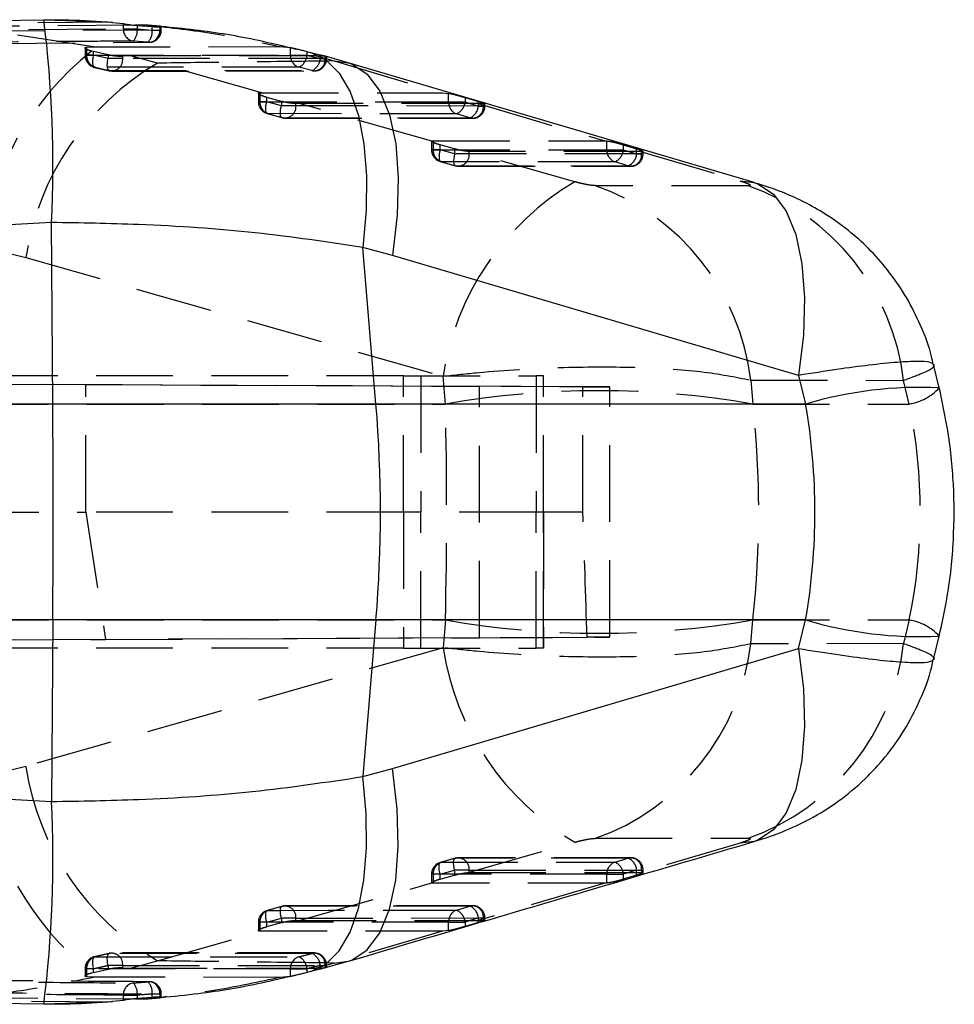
# Model space of a CAD drawing. Extents: x 40 to 416, y 16 to 281.
# Tile 13 of 41: x 185 to 200, y 145 to 161. Entities that reach past the tile are written whole.
import ezdxf

# ---------------------------------------------------------------- set-up
doc = ezdxf.new("R2010")
doc.units = 0
doc.linetypes.add('HIDDEN', pattern=[1.905, 1.27, -0.635])
doc.layers.get('0').update_dxf_attribs({"linetype": 'CONTINUOUS'})

msp = doc.modelspace()

# ---------------------------------------------------------------- linework, layer by layer
at = {"color": 7, "linetype": 'HIDDEN'}
for p, q in [((183.36978, 161.23838), (186.44219, 161.26435)), ((185.37524, 161.3023), (186.44219, 161.26435)), ((186.44219, 161.26435), (186.51122, 161.25685)), ((186.69164, 161.15119), (186.69164, 161.23726)), ((183.21948, 161.12344), (186.69164, 161.15119)), ((187.293, 161.13153), (183.81842, 161.1058)), ((186.87977, 161.21079), (184.00827, 161.19102)), ((186.19646, 160.85306), (184.00827, 161.19102)), ((186.69164, 161.15119), (186.92117, 161.15119)), ((186.92117, 161.2073), (186.92117, 161.15119)), ((186.92117, 161.15119), (187.16815, 161.13153)), ((187.16815, 161.13153), (187.16815, 161.18851)), ((187.16815, 161.13153), (187.3185, 161.13153)), ((187.31775, 161.18884), (187.20409, 161.20065)), ((187.293, 161.18399), (187.293, 161.13153)), ((187.31881, 161.13153), (187.31881, 161.18814)), ((184.61797, 160.91125), (187.10089, 160.92928)), ((187.10089, 160.92928), (186.85609, 160.94875)), ((187.10089, 160.92928), (187.11719, 160.92853)), ((186.05822, 160.8335), (186.05822, 160.71305)), ((186.08404, 160.84632), (186.19646, 160.85306)), ((186.08404, 160.84632), (186.08404, 160.71305)), ((186.19724, 160.77497), (186.1649, 160.78272)), ((186.19646, 160.85306), (189.2871, 160.85685)), ((186.19724, 160.71305), (186.19724, 160.77497)), ((186.43878, 160.72034), (186.19724, 160.77497)), ((189.2871, 160.85685), (189.45355, 160.84244)), ((189.45355, 160.71583), (189.45355, 160.84244)), ((189.72631, 160.77774), (189.72631, 160.71583)), ((186.19724, 160.71305), (186.05822, 160.71305)), ((186.08404, 160.71305), (189.45355, 160.71583)), ((186.43878, 160.65767), (186.19724, 160.71305)), ((186.43878, 160.72034), (186.43878, 160.65767)), ((186.67993, 160.65767), (186.43878, 160.65767)), ((186.80948, 160.70597), (186.67993, 160.69719)), ((186.67993, 160.65767), (186.67993, 160.69719)), ((190.02845, 160.65834), (186.67993, 160.65767)), ((189.87852, 160.70464), (186.80948, 160.70597)), ((187.25705, 160.58364), (186.80948, 160.70597)), ((188.98136, 160.09354), (187.25705, 160.58364)), ((189.45355, 160.71583), (189.72631, 160.71583)), ((189.72631, 160.71583), (189.94687, 160.65834)), ((189.87852, 160.70464), (190.17484, 160.61957)), ((190.02845, 160.6926), (189.87852, 160.70464)), ((189.94687, 160.65834), (189.94687, 160.7207)), ((189.94687, 160.65834), (190.05352, 160.65834)), ((190.04691, 160.68996), (190.02845, 160.6926)), ((190.02845, 160.6926), (190.02845, 160.65834)), ((190.05428, 160.65834), (190.05428, 160.69027)), ((190.17484, 160.61957), (191.96744, 160.08985)), ((190.17484, 160.61957), (190.40849, 160.59099)), ((186.21633, 160.51073), (186.4558, 160.45828)), ((186.22402, 160.51458), (186.46337, 160.45976)), ((186.50291, 160.45158), (189.85128, 160.4541)), ((189.81048, 160.46079), (189.59211, 160.51771)), ((188.94934, 160.09304), (188.98136, 160.09354)), ((188.94934, 160.09304), (188.94934, 159.94486)), ((188.98136, 160.09354), (191.96744, 160.08985)), ((191.96744, 160.08985), (192.06989, 160.08413)), ((188.92351, 160.08238), (188.92351, 159.94486)), ((189.06253, 159.94486), (188.92351, 159.94486)), ((188.94934, 159.94486), (192.06989, 159.94107)), ((189.06253, 159.94486), (189.06253, 160.01782)), ((189.30408, 159.95172), (189.06253, 160.01782)), ((189.30408, 159.87787), (189.06253, 159.94486)), ((189.30408, 159.95172), (189.30408, 159.87787)), ((192.06989, 159.94107), (192.06989, 160.08413)), ((192.06989, 159.94107), (192.34266, 159.94107)), ((192.34266, 160.01609), (192.56322, 159.95042)), ((192.34266, 160.01609), (192.34266, 159.94107)), ((192.34266, 159.94107), (192.56322, 159.87422)), ((192.56322, 159.87422), (192.56322, 159.95042)), ((189.54523, 159.87787), (189.30408, 159.87787)), ((189.59973, 159.91776), (189.54523, 159.91627)), ((189.54523, 159.87787), (189.54523, 159.91627)), ((192.6448, 159.87422), (189.54523, 159.87787)), ((192.56125, 159.9144), (189.59973, 159.91776)), ((191.79042, 159.29492), (189.59973, 159.91776)), ((192.6448, 159.91058), (192.56125, 159.9144)), ((192.56125, 159.9144), (194.65157, 159.29686)), ((192.56322, 159.87422), (192.66987, 159.87422)), ((192.66256, 159.90968), (192.6448, 159.91058)), ((192.6448, 159.91058), (192.6448, 159.87422)), ((192.67063, 159.87422), (192.67063, 159.91209)), ((189.07226, 159.74924), (189.31381, 159.68225)), ((189.08061, 159.74877), (189.32216, 159.68178)), ((189.36782, 159.67492), (192.46739, 159.67124)), ((192.4218, 159.67811), (192.20124, 159.74496)), ((191.78881, 159.29121), (191.78881, 159.15012)), ((191.79135, 159.29121), (191.79042, 159.29492)), ((191.81464, 159.29886), (194.65157, 159.29686)), ((191.81464, 159.29886), (191.81464, 159.15012)), ((194.65157, 159.29686), (194.68624, 159.2962)), ((194.68624, 159.1482), (194.68624, 159.2962)), ((191.92783, 159.15012), (191.78881, 159.15012)), ((191.81464, 159.15012), (194.68624, 159.1482)), ((191.92783, 159.15012), (191.92783, 159.23124)), ((192.16938, 159.16468), (191.92783, 159.23124)), ((192.16938, 159.08311), (191.92783, 159.15012)), ((192.16938, 159.16468), (192.16938, 159.08311)), ((194.15674, 158.62182), (192.39231, 159.12376)), ((192.41053, 159.12304), (192.39231, 159.12376)), ((192.41053, 159.08311), (192.41053, 159.12304)), ((195.24531, 159.12149), (192.41053, 159.12304)), ((194.68624, 159.1482), (194.95902, 159.1482)), ((194.95902, 159.23493), (195.17958, 159.16887)), ((194.95902, 159.23493), (194.95902, 159.1482)), ((194.95902, 159.1482), (195.17958, 159.08137)), ((195.17958, 159.08137), (195.17958, 159.16887)), ((195.26115, 159.12135), (195.24531, 159.12149)), ((195.24531, 159.12149), (196.89078, 158.63561)), ((195.27833, 159.122), (195.26115, 159.12135)), ((195.26115, 159.12135), (195.26115, 159.08137)), ((195.28698, 159.08137), (195.28698, 159.12639)), ((191.93755, 158.9545), (192.17909, 158.8875)), ((191.94592, 158.95404), (192.18746, 158.88703)), ((192.41053, 159.08311), (192.16938, 159.08311)), ((195.26115, 159.08137), (192.41053, 159.08311)), ((195.03819, 158.88526), (194.81763, 158.95208)), ((195.17958, 159.08137), (195.28622, 159.08137)), ((192.23323, 158.88017), (195.08385, 158.8784)), ((196.89078, 158.63561), (197.125, 158.60726)), ((197.02445, 158.55421), (194.49967, 158.55681)), ((184.33022, 157.55778), (185.07884, 157.36686)), ((185.07884, 157.36686), (191.97877, 155.4054)), ((194.29121, 155.22897), (158.84364, 155.38404)), ((159.4921, 155.38404), (186.07009, 155.26769)), ((191.32223, 155.40955), (174.03405, 155.40955)), ((191.32223, 153.15955), (191.32223, 155.40955)), ((191.32223, 155.40955), (193.51731, 155.40955)), ((191.61115, 155.40955), (191.61115, 153.15955)), ((192.01673, 154.94456), (191.97877, 155.4054)), ((193.51731, 155.40955), (193.51731, 153.15955)), ((193.63843, 155.40955), (193.51731, 155.40955)), ((193.63843, 153.15955), (193.63843, 155.40955)), ((193.63843, 155.40955), (193.63924, 155.40955)), ((193.63924, 153.15955), (193.63924, 155.40955)), ((186.07009, 155.26769), (192.58029, 155.23822)), ((186.07009, 153.15955), (186.07009, 155.26769)), ((192.58029, 151.08089), (192.58029, 155.23822)), ((194.29121, 153.15955), (194.29121, 155.22897)), ((194.73371, 151.09145), (194.73371, 155.22766)), ((197.06636, 155.34038), (199.59427, 155.33682)), ((197.06636, 155.34038), (197.09897, 154.94456)), ((199.68923, 154.94456), (199.59427, 155.33682)), ((184.185, 154.94456), (192.01673, 154.94456)), ((197.09897, 154.94456), (199.68923, 154.94456)), ((159.2592, 153.15955), (186.07009, 153.15955)), ((186.07009, 153.15955), (186.39772, 151.0529)), ((191.32223, 153.15955), (186.07009, 153.15955)), ((193.51731, 153.15955), (191.32223, 153.15955)), ((191.32223, 153.15955), (191.32223, 150.90955)), ((191.61115, 150.90955), (191.61115, 153.15955)), ((193.63843, 153.15955), (193.51731, 153.15955)), ((193.51731, 150.90955), (193.51731, 153.15955)), ((193.63924, 153.15955), (193.63843, 153.15955)), ((193.63843, 153.15955), (193.63843, 150.90955)), ((194.29121, 153.15955), (193.63924, 153.15955)), ((193.63924, 150.90955), (193.63924, 153.15955)), ((184.185, 151.37455), (192.01673, 151.37455)), ((192.01673, 151.37455), (191.97877, 150.91371)), ((197.06636, 150.97873), (197.09897, 151.37455)), ((197.09897, 151.37455), (199.68923, 151.37455)), ((199.68923, 151.37455), (199.59427, 150.98229)), ((158.8555, 150.93507), (194.35928, 151.09039)), ((159.48025, 150.93507), (186.39772, 151.0529)), ((186.39772, 151.0529), (192.58029, 151.08089)), ((199.59427, 150.98229), (197.06636, 150.97873)), ((191.32223, 150.90955), (174.03405, 150.90955)), ((191.97877, 150.91371), (185.07884, 148.95225)), ((191.32223, 150.90955), (193.51731, 150.90955)), ((193.63843, 150.90955), (193.51731, 150.90955)), ((193.63843, 150.90955), (193.63924, 150.90955)), ((185.07884, 148.95225), (184.33022, 148.76133)), ((194.49967, 147.7623), (197.02445, 147.7649)), ((197.12372, 147.71147), (196.89078, 147.6835)), ((192.39231, 147.19535), (194.15674, 147.69729)), ((196.89078, 147.6835), (195.24531, 147.19762)), ((192.17908, 147.43165), (191.93754, 147.36464)), ((192.18746, 147.43208), (191.94592, 147.36507)), ((195.08385, 147.44064), (192.23323, 147.4389)), ((194.81763, 147.36703), (195.03819, 147.43385)), ((191.92783, 147.16899), (192.16938, 147.236)), ((192.41053, 147.236), (192.16938, 147.236)), ((192.16938, 147.236), (192.16938, 147.15443)), ((192.41053, 147.19607), (192.41053, 147.236)), ((195.17958, 147.23774), (194.95902, 147.17091)), ((195.17958, 147.23774), (195.28622, 147.23774)), ((195.17958, 147.15024), (195.17958, 147.23774)), ((195.26115, 147.23774), (195.26115, 147.19776)), ((195.28698, 147.19244), (195.28698, 147.23774)), ((191.78881, 147.16899), (191.78881, 147.02793)), ((191.92783, 147.16899), (191.78881, 147.16899)), ((191.81464, 147.16899), (191.81464, 147.02025)), ((191.92783, 147.08787), (191.92783, 147.16899)), ((191.92783, 147.08787), (192.16938, 147.15443)), ((192.39231, 147.19535), (192.41053, 147.19607)), ((192.41053, 147.19607), (195.24531, 147.19762)), ((194.68624, 147.17091), (194.95902, 147.17091)), ((194.68624, 147.02291), (194.68624, 147.17091)), ((194.95902, 147.17091), (194.95902, 147.08418)), ((195.17958, 147.15024), (194.95902, 147.08418)), ((195.24531, 147.19762), (195.26115, 147.19776)), ((195.26115, 147.19776), (195.28374, 147.19595)), ((189.59973, 146.40135), (191.79042, 147.02419)), ((194.65157, 147.02225), (191.81464, 147.02025)), ((194.65157, 147.02225), (192.56125, 146.40471)), ((194.68624, 147.02291), (194.65157, 147.02225)), ((189.31379, 146.63693), (189.07224, 146.56995)), ((189.32216, 146.63733), (189.08061, 146.57034)), ((192.46739, 146.64779), (189.36782, 146.64411)), ((192.20124, 146.57415), (192.4218, 146.641)), ((189.06253, 146.37425), (189.30408, 146.44124)), ((189.54523, 146.44124), (189.30408, 146.44124)), ((189.30408, 146.44124), (189.30408, 146.36739)), ((189.54523, 146.40284), (189.54523, 146.44124)), ((192.56322, 146.44489), (192.34266, 146.37804)), ((192.56125, 146.40471), (192.6448, 146.40853)), ((192.56322, 146.44489), (192.66987, 146.44489)), ((192.56322, 146.36869), (192.56322, 146.44489)), ((192.6448, 146.44489), (192.6448, 146.40853)), ((192.6448, 146.40853), (192.66735, 146.40909)), ((192.67063, 146.40675), (192.67063, 146.44489)), ((188.92351, 146.37425), (188.92351, 146.23663)), ((189.06253, 146.37425), (188.92351, 146.37425)), ((188.94934, 146.37425), (188.94934, 146.22607)), ((189.06253, 146.30129), (189.06253, 146.37425)), ((189.06253, 146.30129), (189.30408, 146.36739)), ((189.54523, 146.40284), (189.59973, 146.40135)), ((189.59973, 146.40135), (192.56125, 146.40471)), ((192.06989, 146.37804), (192.34266, 146.37804)), ((192.06989, 146.23498), (192.06989, 146.37804)), ((192.34266, 146.37804), (192.34266, 146.30302)), ((192.56322, 146.36869), (192.34266, 146.30302)), ((187.25705, 145.73547), (188.98136, 146.22557)), ((188.98136, 146.22557), (188.94934, 146.22607)), ((191.96744, 146.22926), (188.98136, 146.22557)), ((191.96744, 146.22926), (190.17484, 145.69954)), ((192.06989, 146.23498), (191.96744, 146.22926)), ((186.21714, 145.80422), (186.22402, 145.80453)), ((186.45612, 145.859), (186.46337, 145.85935)), ((189.85131, 145.86731), (186.50293, 145.869)), ((186.05822, 145.60606), (186.05822, 145.48591)), ((186.19724, 145.60606), (186.05822, 145.60606)), ((186.08404, 145.60606), (186.08404, 145.47278)), ((186.19724, 145.54414), (186.19724, 145.60606)), ((186.19724, 145.54414), (186.43878, 145.59877)), ((186.67993, 145.66144), (186.43878, 145.66144)), ((186.43878, 145.66144), (186.43878, 145.59877)), ((186.67993, 145.62192), (186.67993, 145.66144)), ((186.67993, 145.62192), (186.80948, 145.61314)), ((186.80948, 145.61314), (187.25705, 145.73547)), ((186.80948, 145.61314), (189.87852, 145.61447)), ((189.45355, 145.47667), (189.45355, 145.60328)), ((189.45355, 145.60328), (189.72631, 145.60328)), ((189.72631, 145.60328), (189.72631, 145.54137)), ((190.17484, 145.69954), (189.87852, 145.61447)), ((189.87852, 145.61447), (190.02845, 145.62651)), ((189.94687, 145.66077), (190.05352, 145.66077)), ((189.94687, 145.59841), (189.94687, 145.66077)), ((190.02845, 145.66077), (190.02845, 145.62651)), ((190.02845, 145.62651), (190.04393, 145.62858)), ((190.05428, 145.62861), (190.05428, 145.66077)), ((190.17484, 145.69954), (190.40858, 145.72815)), ((186.19646, 145.46605), (186.08404, 145.47278)), ((186.1649, 145.53639), (186.19724, 145.54414)), ((189.2871, 145.46226), (186.19646, 145.46605)), ((189.45355, 145.47667), (189.2871, 145.46226)), ((187.11719, 145.39058), (187.10089, 145.38983)), ((184.00827, 145.12809), (186.88057, 145.10832)), ((186.69164, 145.08185), (186.69164, 145.16792)), ((186.69164, 145.16792), (186.92117, 145.16792)), ((186.92117, 145.16792), (186.92117, 145.11181)), ((187.16815, 145.18758), (187.3185, 145.18758)), ((187.16815, 145.1306), (187.16815, 145.18758)), ((187.20514, 145.11786), (187.31587, 145.12986)), ((187.293, 145.18758), (187.293, 145.13551)), ((187.31881, 145.13085), (187.31881, 145.18758)), ((186.44219, 145.05476), (183.36978, 145.08073)), ((186.44219, 145.05476), (185.37524, 145.01681)), ((186.5123, 145.06238), (186.44219, 145.05476))]:
    msp.add_line(p, q, dxfattribs=at)
at = {"color": 7, "linetype": 'CONTINUOUS'}
for p, q in [((184.01516, 161.2765), (185.37524, 161.3023)), ((185.50191, 161.29347), (185.37642, 161.29412)), ((186.51122, 161.25685), (186.69164, 161.23726)), ((187.1028, 161.21232), (186.87977, 161.21079)), ((186.92117, 161.2073), (187.16815, 161.18851)), ((187.293, 161.19603), (187.1028, 161.21232)), ((189.72631, 160.77774), (189.79179, 160.76117)), ((189.79179, 160.76117), (189.94687, 160.7207)), ((190.40736, 160.58783), (189.99341, 160.70768)), ((197.12531, 158.6076), (190.40834, 160.59124)), ((185.50241, 157.94774), (182.87562, 157.79822)), ((185.52431, 154.94456), (185.50241, 157.94774)), ((190.86875, 154.94456), (190.6535, 157.53682)), ((191.14073, 157.40246), (190.6535, 157.53682)), ((197.85907, 155.4182), (191.14073, 157.40246)), ((200.18371, 155.21266), (200.09058, 155.59732)), ((197.85907, 155.4182), (197.97373, 154.94456)), ((185.52431, 154.94456), (161.85655, 154.94456)), ((190.86875, 154.94456), (185.52431, 154.94456)), ((197.97373, 154.94456), (190.86875, 154.94456)), ((185.52431, 151.37455), (161.85655, 151.37455)), ((185.52431, 151.37455), (185.50241, 148.37137)), ((190.86875, 151.37455), (185.52431, 151.37455)), ((190.86875, 151.37455), (190.6535, 148.78229)), ((197.97373, 151.37455), (190.86875, 151.37455)), ((197.85907, 150.90091), (197.97373, 151.37455)), ((200.09058, 150.72179), (200.18371, 151.10645)), ((191.14073, 148.91665), (197.85907, 150.90091)), ((190.6535, 148.78229), (191.14073, 148.91665)), ((182.87562, 148.52088), (185.50241, 148.37137)), ((189.94687, 145.59841), (189.79179, 145.55794)), ((189.99299, 145.61404), (190.40702, 145.73222)), ((190.04393, 145.62858), (190.05101, 145.62953)), ((189.79179, 145.55794), (189.72631, 145.54137)), ((186.88057, 145.10832), (187.1028, 145.10679)), ((187.16815, 145.1306), (186.92117, 145.11181)), ((187.1028, 145.10679), (187.293, 145.12308)), ((187.293, 145.12308), (187.31582, 145.12863)), ((185.37524, 145.01681), (184.01516, 145.04261)), ((185.37653, 145.02235), (185.54479, 145.02343)), ((186.69164, 145.08185), (186.5123, 145.06238))]:
    msp.add_line(p, q, dxfattribs=at)
at = {"color": 8, "linetype": 'CONTINUOUS'}
for p, q in [((187.293, 161.19603), (187.293, 161.18399)), ((187.293, 145.13551), (187.293, 145.12308))]:
    msp.add_line(p, q, dxfattribs=at)
at = {"color": 7, "linetype": 'CONTINUOUS', "flags": 128}
for points in [[(189.79179, 160.76117), (190.04192, 160.63846), (190.25981, 160.41921), (190.43995, 160.10899), (190.57774, 159.71568), (190.66972, 159.24923), (190.71354, 158.72148), (190.70809, 158.14581), (190.6535, 157.53682)], [(189.79179, 145.55794), (190.04192, 145.68065), (190.25981, 145.8999), (190.43995, 146.21011), (190.57774, 146.60343), (190.66972, 147.06988), (190.71354, 147.59763), (190.70809, 148.1733), (190.6535, 148.78229)]]:
    msp.add_lwpolyline(points, dxfattribs=at)
at = {"color": 7, "linetype": 'HIDDEN', "flags": 128}
for points in [[(186.22402, 160.51458), (186.21167, 160.517), (186.20132, 160.52734), (186.19339, 160.54518), (186.1882, 160.56981), (186.18596, 160.60023), (186.18676, 160.6352), (186.19057, 160.67332), (186.19724, 160.71305)], [(186.46337, 160.45976), (186.45101, 160.4621), (186.44075, 160.47236), (186.433, 160.49013), (186.42808, 160.51469), (186.42618, 160.54504), (186.42738, 160.57995), (186.43164, 160.61801), (186.43878, 160.65767)], [(189.08061, 159.74877), (189.06823, 159.75087), (189.05823, 159.76089), (189.05101, 159.77842), (189.04688, 159.80274), (189.04599, 159.83286), (189.04839, 159.86755), (189.05399, 159.9054), (189.06253, 159.94486)], [(189.32216, 159.68178), (189.30978, 159.68388), (189.29977, 159.6939), (189.29256, 159.71143), (189.28842, 159.73575), (189.28754, 159.76587), (189.28994, 159.80056), (189.29553, 159.83841), (189.30408, 159.87787)], [(192.20124, 159.74496), (192.00306, 159.7452), (191.21032, 159.74617), (189.08061, 159.74877)], [(189.32216, 159.68178), (189.52034, 159.68154), (190.31308, 159.6806), (192.4218, 159.67811)], [(191.92783, 159.15012), (191.91928, 159.11065), (191.91369, 159.0728), (191.91129, 159.03811), (191.91217, 159.00798), (191.9163, 158.98367), (191.92352, 158.96614), (191.93353, 158.95613), (191.94592, 158.95404)], [(194.81763, 158.95208), (194.61944, 158.95222), (193.82669, 158.95275), (191.94592, 158.95404)], [(192.16938, 159.08311), (192.16083, 159.04365), (192.15523, 159.0058), (192.15283, 158.9711), (192.15371, 158.94098), (192.15785, 158.91666), (192.16507, 158.89913), (192.17508, 158.88912), (192.18746, 158.88703)], [(192.18746, 158.88703), (192.38565, 158.88691), (193.1784, 158.88641), (195.03819, 158.88526)], [(192.16938, 147.236), (192.16083, 147.27546), (192.15523, 147.31331), (192.15283, 147.34801), (192.15371, 147.37813), (192.15785, 147.40245), (192.16507, 147.41997), (192.17508, 147.42999), (192.18746, 147.43208)], [(195.03819, 147.43385), (194.84001, 147.43373), (194.04725, 147.43324), (192.18746, 147.43208)], [(191.92783, 147.16899), (191.91928, 147.20846), (191.91369, 147.24631), (191.91129, 147.281), (191.91217, 147.31112), (191.9163, 147.33544), (191.92352, 147.35297), (191.93353, 147.36298), (191.94592, 147.36507)], [(191.94592, 147.36507), (192.14411, 147.36521), (192.93686, 147.36575), (194.81763, 147.36703)], [(192.41053, 147.236), (193.84545, 147.23688), (195.26115, 147.23774)], [(194.68624, 147.17091), (193.23911, 147.16995), (191.81464, 147.16899)], [(189.06253, 146.37425), (189.05399, 146.41371), (189.04839, 146.45156), (189.04599, 146.48625), (189.04688, 146.51637), (189.05101, 146.54069), (189.05823, 146.55822), (189.06823, 146.56824), (189.08061, 146.57034)], [(189.08061, 146.57034), (189.2788, 146.57058), (190.07154, 146.57155), (192.20124, 146.57415)], [(189.30408, 146.44124), (189.29553, 146.4807), (189.28994, 146.51855), (189.28754, 146.55324), (189.28842, 146.58336), (189.29256, 146.60768), (189.29977, 146.62521), (189.30978, 146.63523), (189.32216, 146.63733)], [(192.4218, 146.641), (192.22362, 146.64077), (191.43088, 146.63983), (189.32216, 146.63733)], [(189.54523, 146.44124), (191.10466, 146.44308), (192.6448, 146.44489)], [(192.06989, 146.37804), (190.49831, 146.37614), (188.94934, 146.37425)], [(186.19724, 145.60606), (186.19057, 145.64579), (186.18676, 145.68391), (186.18596, 145.71888), (186.1882, 145.7493), (186.19339, 145.77393), (186.20132, 145.79177), (186.21167, 145.80211), (186.21714, 145.80422)], [(186.43878, 145.66144), (186.43164, 145.7011), (186.42738, 145.73916), (186.42618, 145.77407), (186.42808, 145.80442), (186.433, 145.82898), (186.44075, 145.84675), (186.45101, 145.85701), (186.45612, 145.859)], [(189.81048, 145.85832), (189.61238, 145.85833), (188.81998, 145.85842), (186.46337, 145.85935)], [(189.45355, 145.60328), (187.75739, 145.60442), (186.08404, 145.60606)], [(186.67993, 145.66144), (188.36379, 145.66086), (190.02845, 145.66077)]]:
    msp.add_lwpolyline(points, dxfattribs=at)
at = {"color": 8, "linetype": 'CONTINUOUS', "flags": 128}
for points in [[(190.40849, 160.59099), (190.46798, 160.57044), (190.72379, 160.40188), (190.93441, 160.1191), (191.09333, 159.7308), (191.19565, 159.24898), (191.23822, 158.68848), (191.21972, 158.06658), (191.14073, 157.40246)], [(197.125, 158.60726), (197.18424, 158.58688), (197.4404, 158.41859), (197.65137, 158.13593), (197.81063, 157.74762), (197.91327, 157.26566), (197.95613, 156.70491), (197.93787, 156.08269), (197.85907, 155.4182)], [(197.85907, 150.90091), (197.93787, 150.23642), (197.95613, 149.6142), (197.91327, 149.05345), (197.81063, 148.57149), (197.65137, 148.18318), (197.4404, 147.90052), (197.18424, 147.73223), (197.12372, 147.71147)], [(190.40858, 145.72815), (190.46798, 145.74867), (190.72379, 145.91723), (190.93441, 146.20001), (191.09333, 146.5883), (191.19565, 147.07013), (191.23822, 147.63063), (191.21972, 148.25253), (191.14073, 148.91665)]]:
    msp.add_lwpolyline(points, dxfattribs=at)
at = {"color": 7, "linetype": 'CONTINUOUS'}
for centre, radius, start, end in [((166.24117, 158.89726), 19.28463, 357.177757, 7.16416), ((-60.74296, 153.15955), 246.27374, 359.5847136, 0.4152864), ((169.26369, 153.15955), 21.67867, 355.276964, 4.723036), ((166.24117, 147.42185), 19.28463, 352.83584, 2.822243)]:
    msp.add_arc(centre, radius, start, end, dxfattribs=at)
at = {"color": 7, "linetype": 'HIDDEN'}
for centre, radius, start, end in [((186.88556, 161.1407), 0.1942, 176.903056, 261.272484), ((186.65937, 161.12367), 0.26324, 318.356107, 6.001055), ((186.90243, 161.10759), 0.26679, 318.060928, 5.148424), ((187.11581, 161.13153), 0.203, 270.389882, 0), ((187.10301, 161.11844), 0.19044, 274.270489, 3.940086), ((189.31848, 156.85429), 5.03762, 128.756052, 171.972578), ((189.55998, 156.67836), 4.53372, 120.527648, 171.265094), ((186.26122, 160.71305), 0.203, 180, 257.460605), ((186.28241, 160.70437), 0.19856, 177.494014, 252.898641), ((186.49561, 160.64193), 0.185, 259.965171, 4.882271), ((189.65216, 160.70723), 0.1988, 177.521275, 252.419297), ((189.50132, 160.72372), 0.22513, 293.783745, 357.990526), ((189.8443, 160.6425), 0.18483, 259.457388, 4.915867), ((189.71946, 160.6695), 0.22769, 293.564633, 357.191577), ((189.85128, 160.65834), 0.203, 269.995626, 0), ((186.50276, 160.65767), 0.203, 256.716164, 270.028599), ((189.12651, 159.94486), 0.203, 180, 254.4992), ((189.14937, 159.93678), 0.20019, 177.688409, 249.912996), ((192.26991, 159.93299), 0.20018, 177.687872, 249.937555), ((192.10967, 159.96004), 0.23376, 293.061312, 355.344371), ((189.3618, 159.86162), 0.18415, 257.569998, 5.061998), ((192.46135, 159.85798), 0.18417, 257.598484, 5.059106), ((192.33023, 159.8932), 0.23377, 293.062093, 355.343589), ((192.46763, 159.87422), 0.203, 269.932984, 0), ((189.36806, 159.87787), 0.203, 254.498999, 269.932182), ((191.99181, 159.15012), 0.203, 180, 254.495894), ((192.01471, 159.14208), 0.20023, 177.698274, 249.906018), ((194.8863, 159.14016), 0.20022, 177.698191, 249.941002), ((194.726, 159.16717), 0.23379, 293.074909, 355.344954), ((192.22713, 159.06683), 0.18412, 257.560838, 5.072385), ((195.07773, 159.0651), 0.18414, 257.602202, 5.069349), ((194.94654, 159.10036), 0.23381, 293.080249, 355.342737), ((195.08398, 159.08137), 0.203, 269.965474, 0), ((192.23336, 159.08311), 0.203, 254.49549, 269.96464), ((196.46471, 154.7134), 4.53899, 120.562343, 171.230673), ((193.19995, 154.88733), 3.89287, 6.683213, 70.495922), ((195.72846, 154.88407), 3.89224, 6.679808, 70.550983), ((199.53932, 155.81102), 0.87933, 279.815886, 317.122425), ((194.55785, 140.46181), 14.70399, 80.04829, 99.95171), ((194.55785, 165.8573), 14.70399, 260.04829, 279.95171), ((199.53932, 150.50809), 0.87933, 42.877492, 80.184155), ((193.19995, 151.43178), 3.89287, 289.504078, 353.316787), ((195.72846, 151.43504), 3.89224, 289.449017, 353.320192), ((196.46471, 151.60571), 4.53899, 188.769327, 239.437657), ((189.55998, 149.64075), 4.53372, 188.734906, 239.472352), ((189.31848, 149.46482), 5.03762, 188.027422, 231.243948), ((192.23336, 147.236), 0.203, 90.03536, 105.50451), ((192.22713, 147.25228), 0.18412, 354.927615, 102.439162), ((195.07773, 147.25401), 0.18414, 354.930651, 102.397798), ((194.94654, 147.21875), 0.23381, 4.657263, 66.919751), ((195.08398, 147.23774), 0.203, 0, 90.034526), ((191.99181, 147.16899), 0.203, 105.504106, 180), ((192.01471, 147.17703), 0.20023, 110.093982, 182.301726), ((194.8863, 147.17895), 0.20022, 110.058998, 182.301809), ((194.726, 147.15194), 0.23379, 4.655046, 66.925091), ((189.12651, 146.37425), 0.203, 105.5008, 180), ((189.14937, 146.38233), 0.20019, 110.087004, 182.311591), ((189.36806, 146.44124), 0.203, 90.067818, 105.501001), ((189.3618, 146.45749), 0.18415, 354.938002, 102.430002), ((192.26991, 146.38612), 0.20018, 110.062445, 182.312128), ((192.10967, 146.35907), 0.23376, 4.655629, 66.938688), ((192.46135, 146.46113), 0.18417, 354.940894, 102.401516), ((192.33023, 146.42591), 0.23377, 4.656411, 66.937907), ((192.46763, 146.44489), 0.203, 0, 90.067016), ((186.26122, 145.60606), 0.203, 102.539395, 180), ((186.28241, 145.61474), 0.19856, 107.101359, 182.505986), ((186.50276, 145.66144), 0.203, 89.971401, 103.283836), ((186.49561, 145.67718), 0.185, 355.117729, 100.034829), ((189.65216, 145.61188), 0.1988, 107.580703, 182.478725), ((189.50132, 145.59539), 0.22513, 2.009474, 66.216255), ((189.8443, 145.67661), 0.18483, 355.084133, 100.542612), ((189.71946, 145.64961), 0.22769, 2.808423, 66.435367), ((189.85128, 145.66077), 0.203, 0, 90.004374), ((186.88556, 145.17841), 0.1942, 98.727516, 183.096944), ((186.65937, 145.19544), 0.26324, 353.998945, 41.643893), ((186.90243, 145.21152), 0.26679, 354.851576, 41.939072), ((187.11581, 145.18758), 0.203, 360, 89.610118), ((187.10301, 145.20067), 0.19044, 356.059914, 85.729511)]:
    msp.add_arc(centre, radius, start, end, dxfattribs=at)
at = {"color": 8, "linetype": 'CONTINUOUS'}
for centre, radius, start, end in [((199.86348, 148.61055), 6.60991, 87.223174, 106.612422), ((199.86348, 157.70858), 6.60992, 253.387591, 272.776801)]:
    msp.add_arc(centre, radius, start, end, dxfattribs=at)
at = {"color": 7, "linetype": 'HIDDEN'}
for centre, major_axis, ratio, start_param, end_param in [((190.67361, 155.24532), (4.0601, -0.01766), 0.00033252, 5.81196151, 7.36512933), ((190.63817, 153.15955), (0, 10.27943), 0.13617793, 4.53785606, 4.88692191), ((190.63817, 153.15955), (0, 10.27943), 0.6382131, 4.53785606, 4.88692191), ((187.93817, 153.15955), (11.93234, 0), 0.86147657, 6.10865238, 6.45771823), ((190.67361, 130.58746), (-0.29322, 58.06049), 0.06974621, 5.07295173, 5.11133134), ((190.67361, 151.07379), (4.0601, 0.01766), 0.00033252, 5.20124128, 6.71602949)]:
    msp.add_ellipse(centre, major_axis=major_axis, ratio=ratio, start_param=start_param, end_param=end_param, dxfattribs=at)
at = {"color": 7, "linetype": 'CONTINUOUS'}
msp.add_ellipse((187.93817, 153.15955), major_axis=(0, 10.27943), ratio=0.99133637, start_param=4.53785606, end_param=4.88692191, dxfattribs=at)
for points, knots in [([(186.51114, 161.25532), (186.27126, 161.27145), (185.93623, 161.29398), (185.59797, 161.29358), (185.50191, 161.29347)], [0, 0, 0, 0, 0.71600217, 1, 1, 1, 1]), ([(186.69164, 161.23726), (186.70486, 161.23454), (186.73129, 161.2291), (186.7919, 161.22004), (186.85783, 161.21223), (186.90093, 161.20888), (186.92117, 161.2073)], [0, 0, 0, 0, 0.25718255, 0.51434136, 0.77197218, 1, 1, 1, 1]), ([(187.16815, 161.18851), (187.18946, 161.18694), (187.2321, 161.1838), (187.28166, 161.18285), (187.31318, 161.18446), (187.32242, 161.18825), (187.3119, 161.19244), (187.29735, 161.1952), (187.293, 161.19603)], [0, 0, 0, 0, 0.18405042, 0.3681238, 0.55177649, 0.73586005, 0.92086518, 1, 1, 1, 1]), ([(189.54724, 160.81105), (189.34166, 160.86137), (188.79847, 160.99433), (188.0503, 161.11839), (187.50432, 161.1709), (187.31775, 161.18884)], [0, 0, 0, 0, 0.28615182, 0.75607205, 1, 1, 1, 1]), ([(189.54966, 160.82143), (189.55054, 160.82123), (189.57066, 160.81658), (189.61946, 160.80441), (189.67947, 160.78948), (189.71355, 160.78094), (189.72631, 160.77774)], [0, 0, 0, 0, 0.01702209, 0.38867751, 0.77099629, 1, 1, 1, 1]), ([(200.0833, 155.59586), (200.07465, 155.64121), (200.03206, 155.86437), (199.88566, 156.23992), (199.65477, 156.7054), (199.37542, 157.11729), (199.06595, 157.47569), (198.7356, 157.78041), (198.39401, 158.03402), (198.05336, 158.23805), (197.71757, 158.3988), (197.41223, 158.51963), (197.21159, 158.57841), (197.12282, 158.60442)], [0, 0, 0, 0, 0.03114032, 0.15325722, 0.26999602, 0.38167446, 0.48808894, 0.58904815, 0.68450851, 0.77502439, 0.85719695, 0.93682684, 1, 1, 1, 1]), ([(190.6535, 157.53682), (190.0679, 157.62425), (188.88094, 157.80145), (187.12662, 157.92039), (185.98369, 157.93963), (185.50241, 157.94774)], [0, 0, 0, 0, 0.36050481, 0.73070906, 1, 1, 1, 1]), ([(200.18371, 151.10645), (200.2318, 151.32679), (200.34595, 151.84986), (200.43269, 152.69109), (200.43311, 153.61684), (200.34737, 154.46085), (200.23291, 154.98664), (200.18371, 155.21266)], [0, 0, 0, 0, 0.16326451, 0.3875659, 0.61048152, 0.83255043, 1, 1, 1, 1]), ([(197.12312, 147.71265), (197.15885, 147.7229), (197.31804, 147.76855), (197.62518, 147.87943), (198.06465, 148.08082), (198.52765, 148.37062), (198.94588, 148.72032), (199.30846, 149.11454), (199.61949, 149.55052), (199.87544, 150.05233), (200.03262, 150.45022), (200.0758, 150.68192), (200.08349, 150.72318)], [0, 0, 0, 0, 0.02533523, 0.11287403, 0.22473645, 0.35286628, 0.4809244, 0.59169803, 0.71373973, 0.84100531, 0.97168644, 1, 1, 1, 1]), ([(185.50241, 148.37137), (185.9837, 148.37947), (187.10924, 148.39842), (188.86396, 148.51606), (190.0517, 148.69276), (190.6535, 148.78229)], [0, 0, 0, 0, 0.26929084, 0.62976421, 1, 1, 1, 1]), ([(190.40835, 145.72806), (191.09412, 145.93077), (193.33313, 146.5926), (195.57187, 147.25194), (197.12492, 147.70934)], [0, 0, 0, 0, 0.30628154, 1, 1, 1, 1]), ([(187.31587, 145.12986), (187.52288, 145.15069), (188.08618, 145.20737), (188.8338, 145.33099), (189.35843, 145.46028), (189.548, 145.507)], [0, 0, 0, 0, 0.27064611, 0.73645257, 1, 1, 1, 1]), ([(189.72631, 145.54137), (189.70457, 145.53593), (189.66109, 145.52505), (189.59769, 145.50919), (189.56323, 145.50099), (189.55017, 145.49788)], [0, 0, 0, 0, 0.38315455, 0.76619426, 1, 1, 1, 1]), ([(186.92117, 145.11181), (186.89849, 145.11002), (186.85313, 145.10644), (186.78576, 145.09823), (186.7284, 145.08947), (186.70353, 145.08432), (186.69164, 145.08185)], [0, 0, 0, 0, 0.25462553, 0.50916452, 0.76548917, 1, 1, 1, 1]), ([(187.31591, 145.13085), (187.31648, 145.13161), (187.31822, 145.1339), (187.29624, 145.13589), (187.25402, 145.13599), (187.20703, 145.1337), (187.17685, 145.13129), (187.16815, 145.1306)], [0, 0, 0, 0, 0.12715219, 0.38487109, 0.64128017, 0.89663727, 1, 1, 1, 1]), ([(185.54479, 145.02343), (185.63651, 145.0234), (185.9609, 145.02332), (186.28198, 145.04622), (186.51229, 145.06265)], [0, 0, 0, 0, 0.28273253, 1, 1, 1, 1])]:
    msp.add_open_spline(points, degree=3, knots=knots, dxfattribs=at)
at = {"color": 7, "linetype": 'HIDDEN'}
for points, knots in [([(187.1028, 161.21232), (187.47587, 161.17053), (188.22612, 161.08647), (188.93216, 160.93367), (189.2871, 160.85685)], [0, 0, 0, 0, 0.49727093, 1, 1, 1, 1]), ([(186.85609, 160.94875), (186.79008, 160.94826), (186.46001, 160.94581), (185.3031, 160.93704), (184.21223, 160.92785), (183.38541, 160.92088)], [0, 0, 0, 0, 0.057060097, 0.285300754, 1, 1, 1, 1]), ([(186.1649, 160.78272), (186.14536, 160.78839), (186.10627, 160.79974), (186.06919, 160.81774), (186.05436, 160.83311), (186.06216, 160.84264), (186.07823, 160.84535), (186.08404, 160.84632)], [0, 0, 0, 0, 0.22054081, 0.44103381, 0.66187571, 0.87772317, 1, 1, 1, 1]), ([(189.45355, 160.84244), (189.46643, 160.83997), (189.49158, 160.83515), (189.53062, 160.82593), (189.54966, 160.82143)], [0, 0, 0, 0, 0.51228965, 1, 1, 1, 1]), ([(186.67993, 160.69719), (186.66717, 160.69614), (186.64164, 160.69402), (186.58317, 160.69694), (186.5177, 160.70461), (186.46829, 160.71361), (186.44305, 160.71937), (186.43878, 160.72034)], [0, 0, 0, 0, 0.23724368, 0.4745275, 0.71142219, 0.95125733, 1, 1, 1, 1]), ([(190.17484, 160.61957), (189.61593, 160.61292), (188.64204, 160.60134), (187.67087, 160.58893), (187.25705, 160.58364)], [0, 0, 0, 0, 0.57389914, 1, 1, 1, 1]), ([(189.94687, 160.7207), (189.96609, 160.71557), (190.00454, 160.70531), (190.04028, 160.69527), (190.05655, 160.69029), (190.05312, 160.69027), (190.0526, 160.69027)], [0, 0, 0, 0, 0.316668, 0.63362292, 0.94374788, 1, 1, 1, 1]), ([(189.59211, 160.51771), (189.52608, 160.51767), (189.19591, 160.51746), (188.0732, 160.51666), (187.01655, 160.51547), (186.22402, 160.51458)], [0, 0, 0, 0, 0.05881645, 0.29408172, 1, 1, 1, 1]), ([(186.46337, 160.45976), (186.5294, 160.4598), (186.85956, 160.46), (187.97525, 160.46056), (189.02493, 160.46069), (189.81048, 160.46079)], [0, 0, 0, 0, 0.05918501, 0.29592471, 1, 1, 1, 1]), ([(188.92655, 160.08238), (188.92577, 160.08433), (188.92319, 160.09083), (188.93857, 160.09213), (188.94934, 160.09304)], [0, 0, 0, 0, 0.2996518, 1, 1, 1, 1]), ([(189.06253, 160.01782), (189.04092, 160.02426), (188.99768, 160.03713), (188.94902, 160.05816), (188.93466, 160.06961), (188.92747, 160.07535)], [0, 0, 0, 0, 0.33293985, 0.66577608, 1, 1, 1, 1]), ([(189.54523, 159.91627), (189.53247, 159.91612), (189.50696, 159.91584), (189.44869, 159.92187), (189.38333, 159.93259), (189.33382, 159.94371), (189.30841, 159.95055), (189.30408, 159.95172)], [0, 0, 0, 0, 0.23575654, 0.47147568, 0.70832943, 0.95023515, 1, 1, 1, 1]), ([(192.06989, 160.08413), (192.08268, 160.08224), (192.10823, 160.07847), (192.16628, 160.06498), (192.23205, 160.04779), (192.29374, 160.0305), (192.32877, 160.02018), (192.34266, 160.01609)], [0, 0, 0, 0, 0.208043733, 0.415841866, 0.629938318, 0.853259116, 1, 1, 1, 1]), ([(192.56322, 159.95042), (192.58261, 159.94455), (192.62141, 159.93281), (192.65711, 159.92017), (192.67321, 159.91323), (192.66963, 159.91222), (192.66916, 159.91209)], [0, 0, 0, 0, 0.32008094, 0.64047195, 0.95329273, 1, 1, 1, 1]), ([(191.79042, 159.29492), (191.79057, 159.29503), (191.79392, 159.29758), (191.80452, 159.29823), (191.81464, 159.29886)], [0, 0, 0, 0, 0.04419487, 1, 1, 1, 1]), ([(191.92783, 159.23124), (191.90626, 159.23762), (191.8631, 159.25038), (191.81439, 159.27019), (191.8, 159.28029), (191.79282, 159.28533)], [0, 0, 0, 0, 0.33371825, 0.6674356, 1, 1, 1, 1]), ([(194.68624, 159.2962), (194.69891, 159.29511), (194.72423, 159.29294), (194.7818, 159.28162), (194.84697, 159.26615), (194.90897, 159.24962), (194.94443, 159.23921), (194.95902, 159.23493)], [0, 0, 0, 0, 0.20665963, 0.4131395, 0.62481127, 0.84564694, 1, 1, 1, 1]), ([(192.39231, 159.12376), (192.37657, 159.12521), (192.34509, 159.12811), (192.28137, 159.13853), (192.22061, 159.15118), (192.18427, 159.16076), (192.16938, 159.16468)], [0, 0, 0, 0, 0.26909589, 0.53805373, 0.81069892, 1, 1, 1, 1]), ([(195.17958, 159.16887), (195.19911, 159.16285), (195.23818, 159.15079), (195.27377, 159.13671), (195.28981, 159.12845), (195.28609, 159.1266), (195.28567, 159.12639)], [0, 0, 0, 0, 0.32190492, 0.64407693, 0.95966611, 1, 1, 1, 1]), ([(194.49967, 158.55681), (194.48287, 158.55757), (194.44927, 158.55907), (194.37279, 158.57084), (194.2863, 158.58834), (194.21201, 158.60643), (194.17012, 158.61809), (194.15674, 158.62182)], [0, 0, 0, 0, 0.21908324, 0.43817145, 0.65767464, 0.89066113, 1, 1, 1, 1]), ([(196.89078, 158.63561), (196.92134, 158.62611), (196.98259, 158.60706), (197.04228, 158.58154), (197.06459, 158.56358), (197.05385, 158.55523), (197.03255, 158.55449), (197.02445, 158.55421)], [0, 0, 0, 0, 0.23546657, 0.47186263, 0.68707298, 0.88101604, 1, 1, 1, 1]), ([(191.97877, 155.4054), (192.17435, 155.42673), (192.79656, 155.49459), (193.89566, 155.56002), (195.16719, 155.56458), (196.29609, 155.49599), (196.80956, 155.39226), (197.06636, 155.34038)], [0, 0, 0, 0, 0.10388729, 0.33051645, 0.55088363, 0.77538393, 1, 1, 1, 1]), ([(199.59427, 155.33682), (199.70485, 155.37833), (199.99719, 155.48808), (200.13551, 155.57239), (200.09019, 155.59701), (200.08993, 155.59716)], [0, 0, 0, 0, 0.37686965, 0.99632493, 1, 1, 1, 1]), ([(197.06636, 150.97873), (196.80956, 150.92685), (196.29609, 150.82312), (195.16719, 150.75453), (193.89566, 150.75909), (192.79656, 150.82452), (192.17435, 150.89238), (191.97877, 150.91371)], [0, 0, 0, 0, 0.22461607, 0.44911637, 0.66948355, 0.89611271, 1, 1, 1, 1]), ([(200.08991, 150.72196), (200.09018, 150.7221), (200.13636, 150.74648), (199.99698, 150.83109), (199.70479, 150.94079), (199.59427, 150.98229)], [0, 0, 0, 0, 0.003674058, 0.623129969, 1, 1, 1, 1]), ([(194.15674, 147.69729), (194.17012, 147.70102), (194.21201, 147.71268), (194.2863, 147.73077), (194.37279, 147.74827), (194.44927, 147.76004), (194.48287, 147.76154), (194.49967, 147.7623)], [0, 0, 0, 0, 0.10933887, 0.34232536, 0.56182855, 0.78091676, 1, 1, 1, 1]), ([(197.02445, 147.7649), (197.03255, 147.76462), (197.05385, 147.76388), (197.06459, 147.75553), (197.04228, 147.73757), (196.98259, 147.71205), (196.92134, 147.693), (196.89078, 147.6835)], [0, 0, 0, 0, 0.11898396, 0.31292702, 0.52813737, 0.76453343, 1, 1, 1, 1]), ([(191.79042, 147.02419), (191.78978, 147.02712), (191.78849, 147.03298), (191.81492, 147.04871), (191.86024, 147.0678), (191.90445, 147.08093), (191.92783, 147.08787)], [0, 0, 0, 0, 0.23873533, 0.47715023, 0.72346511, 1, 1, 1, 1]), ([(192.16938, 147.15443), (192.19203, 147.16027), (192.23735, 147.17196), (192.30708, 147.18515), (192.35971, 147.19263), (192.38374, 147.19464), (192.39231, 147.19535)], [0, 0, 0, 0, 0.283983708, 0.568217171, 0.845980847, 1, 1, 1, 1]), ([(194.95902, 147.08418), (194.93708, 147.07779), (194.8932, 147.06503), (194.8207, 147.0464), (194.75458, 147.03174), (194.70994, 147.02442), (194.69193, 147.02328), (194.68624, 147.02291)], [0, 0, 0, 0, 0.22792074, 0.45587374, 0.68178395, 0.89948465, 1, 1, 1, 1]), ([(195.28425, 147.19244), (195.28485, 147.19155), (195.28676, 147.18869), (195.26622, 147.17906), (195.22918, 147.16546), (195.19495, 147.15496), (195.17958, 147.15024)], [0, 0, 0, 0, 0.137061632, 0.439612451, 0.748308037, 1, 1, 1, 1]), ([(191.81464, 147.02025), (191.80538, 147.02075), (191.79455, 147.02133), (191.79095, 147.02382), (191.79042, 147.02419)], [0, 0, 0, 0, 0.85458314, 1, 1, 1, 1]), ([(192.66791, 146.40675), (192.66851, 146.4062), (192.67044, 146.40444), (192.65014, 146.39626), (192.61322, 146.38378), (192.5789, 146.37342), (192.56322, 146.36869)], [0, 0, 0, 0, 0.135980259, 0.436954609, 0.742793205, 1, 1, 1, 1]), ([(188.94934, 146.22607), (188.9404, 146.2271), (188.92253, 146.22916), (188.92224, 146.2406), (188.94203, 146.25663), (188.98301, 146.27606), (189.02758, 146.29148), (189.05614, 146.2995), (189.06253, 146.30129)], [0, 0, 0, 0, 0.18100539, 0.36185046, 0.54718175, 0.74129484, 0.94207275, 1, 1, 1, 1]), ([(189.30408, 146.36739), (189.32655, 146.37307), (189.37151, 146.38443), (189.44071, 146.39615), (189.50366, 146.40317), (189.53113, 146.40296), (189.54523, 146.40284)], [0, 0, 0, 0, 0.24962389, 0.49949739, 0.74303097, 1, 1, 1, 1]), ([(192.34266, 146.30302), (192.32066, 146.29657), (192.27665, 146.28367), (192.20408, 146.26379), (192.13775, 146.24721), (192.09327, 146.23801), (192.07536, 146.23569), (192.06989, 146.23498)], [0, 0, 0, 0, 0.227876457, 0.455737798, 0.68313895, 0.903337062, 1, 1, 1, 1]), ([(186.46337, 145.85935), (186.42572, 145.85053), (186.34602, 145.83186), (186.26616, 145.81397), (186.22402, 145.80453)], [0, 0, 0, 0, 0.47239056, 1, 1, 1, 1]), ([(186.22402, 145.80453), (186.29006, 145.80444), (186.62022, 145.80403), (187.74289, 145.80275), (188.79957, 145.80198), (189.59211, 145.8014)], [0, 0, 0, 0, 0.05881643, 0.29408174, 1, 1, 1, 1]), ([(189.59211, 145.8014), (189.64319, 145.81447), (189.71605, 145.8331), (189.78875, 145.85251), (189.81048, 145.85832)], [0, 0, 0, 0, 0.70101606, 1, 1, 1, 1]), ([(186.19724, 145.60606), (186.23976, 145.6156), (186.32036, 145.63367), (186.40079, 145.65253), (186.43878, 145.66144)], [0, 0, 0, 0, 0.5276027, 1, 1, 1, 1]), ([(186.43878, 145.59877), (186.46099, 145.60346), (186.50544, 145.61285), (186.57427, 145.6214), (186.634, 145.62485), (186.66609, 145.62368), (186.67855, 145.62209), (186.67993, 145.62192)], [0, 0, 0, 0, 0.245924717, 0.492068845, 0.733100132, 0.970329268, 1, 1, 1, 1]), ([(190.17484, 145.69954), (189.61593, 145.70619), (188.64204, 145.71777), (187.67087, 145.73018), (187.25705, 145.73547)], [0, 0, 0, 0, 0.57389914, 1, 1, 1, 1]), ([(189.94687, 145.66077), (189.92492, 145.65491), (189.85149, 145.6353), (189.7779, 145.61648), (189.72631, 145.60328)], [0, 0, 0, 0, 0.29898848, 1, 1, 1, 1]), ([(190.05153, 145.62861), (190.05213, 145.62845), (190.05406, 145.62796), (190.03364, 145.6219), (189.99667, 145.6117), (189.96248, 145.60258), (189.94687, 145.59841)], [0, 0, 0, 0, 0.13821792, 0.4399558, 0.7443849, 1, 1, 1, 1]), ([(184.00827, 145.12809), (184.34173, 145.16319), (185.08271, 145.24119), (185.80127, 145.38626), (186.19646, 145.46605)], [0, 0, 0, 0, 0.45002559, 1, 1, 1, 1]), ([(186.08404, 145.47278), (186.07498, 145.47467), (186.05686, 145.47843), (186.05714, 145.49088), (186.07836, 145.50658), (186.11652, 145.52273), (186.15048, 145.53232), (186.1649, 145.53639)], [0, 0, 0, 0, 0.20584096, 0.41150192, 0.62194268, 0.8394693, 1, 1, 1, 1]), ([(189.2871, 145.46226), (188.93603, 145.3862), (188.2301, 145.23328), (187.47991, 145.1491), (187.1028, 145.10679)], [0, 0, 0, 0, 0.49732076, 1, 1, 1, 1]), ([(189.55017, 145.49788), (189.54142, 145.49577), (189.51075, 145.48836), (189.47789, 145.48118), (189.45942, 145.47776), (189.45355, 145.47667)], [0, 0, 0, 0, 0.21411402, 0.7501717, 1, 1, 1, 1]), ([(183.38541, 145.39823), (183.95574, 145.39337), (185.11261, 145.38351), (186.26952, 145.37479), (186.85609, 145.37036)], [0, 0, 0, 0, 0.492988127, 1, 1, 1, 1]), ([(187.10089, 145.38983), (187.03487, 145.39028), (186.70481, 145.39255), (185.54709, 145.40066), (184.45542, 145.40921), (183.62779, 145.41569)], [0, 0, 0, 0, 0.05702042, 0.28510238, 1, 1, 1, 1]), ([(186.85609, 145.37036), (186.9184, 145.37508), (187.00002, 145.38126), (187.08159, 145.38819), (187.10089, 145.38983)], [0, 0, 0, 0, 0.76338331, 1, 1, 1, 1]), ([(186.69164, 145.16792), (186.10483, 145.17232), (184.94744, 145.18101), (183.79006, 145.19083), (183.21948, 145.19567)], [0, 0, 0, 0, 0.507011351, 1, 1, 1, 1]), ([(183.81842, 145.21331), (184.40554, 145.20869), (185.56373, 145.19957), (186.72192, 145.19154), (187.293, 145.18758)], [0, 0, 0, 0, 0.506927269, 1, 1, 1, 1]), ([(187.16815, 145.18758), (187.14867, 145.18592), (187.06638, 145.17893), (186.98403, 145.17268), (186.92117, 145.16792)], [0, 0, 0, 0, 0.23662551, 1, 1, 1, 1])]:
    msp.add_open_spline(points, degree=3, knots=knots, dxfattribs=at)
at = {"color": 8, "linetype": 'CONTINUOUS'}
for points, knots in [([(200.08993, 155.59716), (200.07446, 155.61213), (200.04287, 155.64269), (199.83539, 155.65463), (199.50353, 155.63927), (199.04909, 155.59279), (198.49958, 155.52028), (198.07475, 155.45257), (197.85907, 155.4182)], [0, 0, 0, 0, 0.15847301, 0.32353406, 0.49334157, 0.6689374, 0.83192554, 1, 1, 1, 1]), ([(197.85907, 150.90091), (198.06835, 150.86752), (198.49346, 150.79972), (199.03829, 150.72762), (199.4989, 150.68021), (199.82982, 150.66448), (200.04142, 150.67616), (200.07365, 150.7066), (200.08991, 150.72196)], [0, 0, 0, 0, 0.1629883, 0.33106242, 0.5008712, 0.67646553, 0.8366927, 1, 1, 1, 1])]:
    msp.add_open_spline(points, degree=3, knots=knots, dxfattribs=at)

doc.saveas('drawing.dxf')
